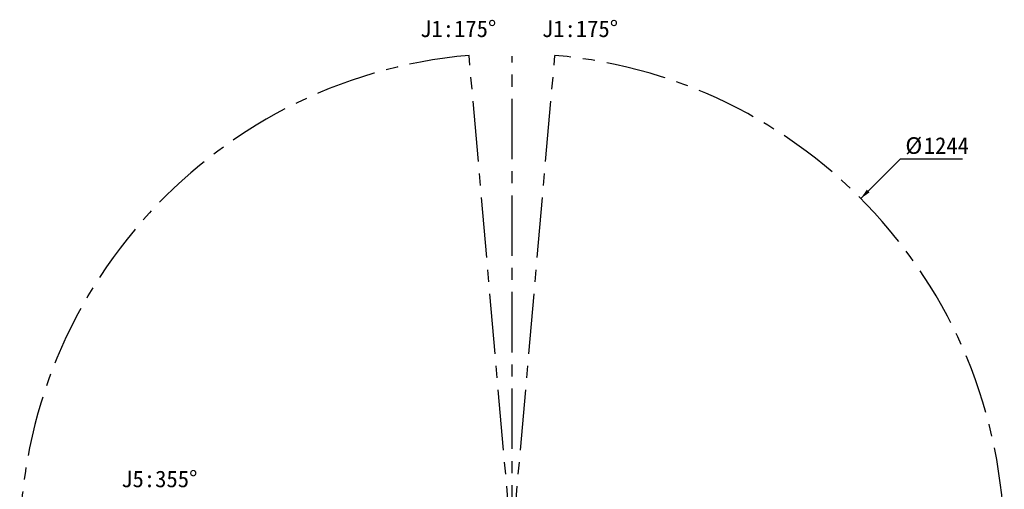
# Paper-space layout '图纸1' of a CAD drawing. Header units: millimetres. Extents: x 24 to 397, y 10 to 302.
# Tile 19 of 19: x 190 to 397, y 126 to 224. Entities that reach past the tile are written whole.
import ezdxf

# ---------------------------------------------------------------- set-up
doc = ezdxf.new("R2010")
doc.units = ezdxf.units.MM
doc.linetypes.add('CENTERX2', pattern=[20.32, 12.7, -2.54, 2.54, -2.54])
doc.layers.add('中心线层', color=6, linetype='CENTERX2', lineweight=25)
doc.layers.add('标注层', color=150, linetype='Continuous')
doc.styles.add('SLDTEXTSTYLE1', font='仿宋_GB2312')
doc.dimstyles.new('SLDDIMSTYLE2', dxfattribs={"dimtxt": 3.5, "dimasz": 2.2, "dimexe": 0, "dimexo": 0.0625, "dimgap": 0.875, "dimtad": 0, "dimtih": 1, "dimtoh": 1, "dimlfac": 6, "dimrnd": 1e-09, "dimzin": 12, "dimdsep": 46, "dimtxsty": 'SLDTEXTSTYLE1', "dimsah": 1, "dimcen": 0, "dimadec": 0, "dimazin": 3, "dimtfac": 1, "dimtdec": 3, "dimtofl": 0, "dimtmove": 0, "dimatfit": 3, "dimfxl": 0, "dimfrac": 2, "dimtolj": 1, "dimtzin": 12, "dimarcsym": 0})

# ---------------------------------------------------------------- blocks, each defined once
blk = doc.blocks.new('_D_3')
at = {"layer": '标注层'}
for p, q in [((366.88, 186.85), (375.29, 195.22)), ((375.29, 195.22), (388.31, 195.22)), ((220.02, 40.5), (217.19, 37.68))]:
    blk.add_line(p, q, dxfattribs=at)
for points in [[(366.88, 186.85), (368.73, 188.12), (368.16, 188.69)], [(220.02, 40.5), (218.18, 39.23), (218.74, 38.66)]]:
    blk.add_solid(points, dxfattribs=at)
at = {"layer": '标注层', "char_height": 3.5, "attachment_point": 1, "style": 'SLDTEXTSTYLE1'}
for s, insert in [('%%c', (376.29, 199.74)), ('1244', (380.16, 199.74))]:
    blk.add_mtext(s, dxfattribs=dict(at, insert=insert))
blk = doc.blocks.new('SW_CENTERMARKSYMBOL_0')
at = {"layer": '中心线层', "color": 0}
for p, q in [((0, 0.17), (0, 103.14)), ((-0.17, 0), (-30.18, 0)), ((0, 0), (-0.08, 0)), ((0, 0), (0, 0.08)), ((0, 0), (0, -0.08)), ((0, 0), (0.08, 0)), ((0.17, 0), (103.38, 0)), ((0, -0.17), (0, -103.21))]:
    blk.add_line(p, q, dxfattribs=at)

psp = doc.layouts.new('图纸1')

# ---------------------------------------------------------------- linework, layer by layer
at = {"layer": '中心线层'}
for q in [(284.4174, 216.9475), (302.4876, 216.9475)]:
    psp.add_line((293.4525, 113.6754), q, dxfattribs=at)
psp.add_arc((293.4525, 113.6754), 103.6667, 95, 85, dxfattribs=at)

# ---------------------------------------------------------------- block references
psp.add_blockref('SW_CENTERMARKSYMBOL_0', (293.4525, 113.6754), dxfattribs=at)

# ---------------------------------------------------------------- texts
at = {"layer": '标注层', "char_height": 3.5, "attachment_point": 1, "style": 'SLDTEXTSTYLE1'}
for s, insert in [('J1:175°', (274.1059, 224.3042)), ('J1:175°', (299.7495, 224.3042)), ('J5:355°', (211.1665, 129.611))]:
    psp.add_mtext(s, dxfattribs=dict(at, insert=insert))

# ---------------------------------------------------------------- dimensions: what is measured, and where the dimension line sits
at = {"layer": '标注层'}
dim = psp.add_diameter_dim_2p(p1=(366.8845, 186.85), p2=(220.0205, 40.5007), dimstyle='SLDDIMSTYLE2', dxfattribs=at)
dim.commit()
dim.dimension.update_dxf_attribs({"geometry": '_D_3', "text_midpoint": (382.2968, 197.5479), "dimtype": 163})

doc.saveas('drawing.dxf')
